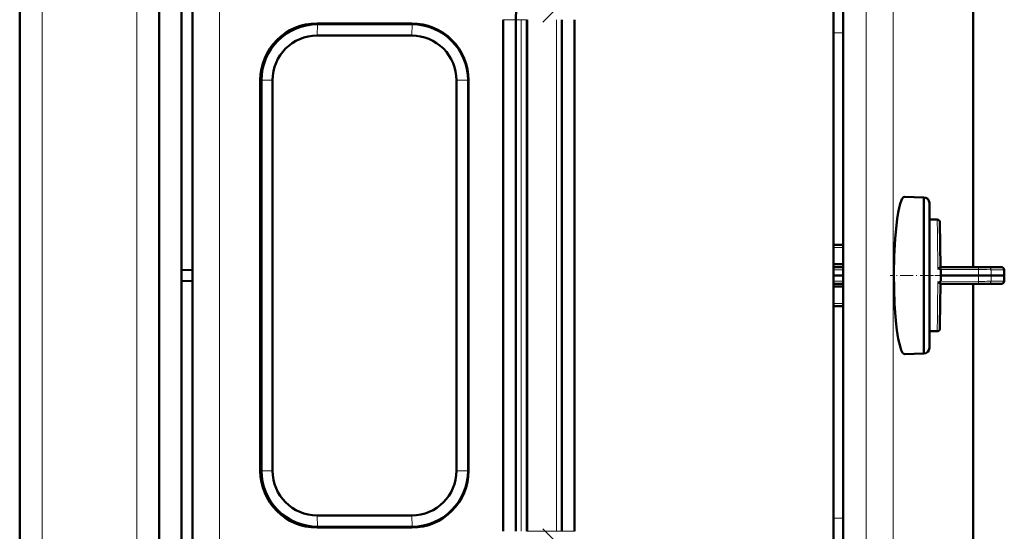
# Model space of a CAD drawing. Extents: x -1595 to 1972, y -1674 to 620.
# Tile 44 of 55: x 452 to 628, y 344 to 436. Entities that reach past the tile are written whole.
import ezdxf

# ---------------------------------------------------------------- set-up
doc = ezdxf.new("R2010")
doc.units = 0
doc.linetypes.add('DASHDOT', pattern=[18.5, 12, -3, 0.5, -3])

msp = doc.modelspace()

# ---------------------------------------------------------------- linework, layer by layer
at = {"color": 7, "linetype": 'DASHDOT', "lineweight": 18}
for p, q in [((455.57, -394.85), (455.57, 565.15)), ((472.57, -394.85), (472.57, 565.15)), ((587.17, 477.33), (545.38, 435.54)), ((587.17, 302.97), (545.38, 344.76))]:
    msp.add_line(p, q, dxfattribs=at)
at = {"color": 7, "lineweight": 50}
for p, q in [((451.57, -127.4), (451.57, 485.15)), ((480.57, 480.08), (480.57, 391.08)), ((622.57, 462.78), (622.57, 391.66)), ((599.28, 456.36), (599.28, 323.95)), ((476.57, 335.15), (476.57, 445.15)), ((482.57, 340.23), (482.57, 440.06)), ((597.56, 340.13), (597.56, 440.17)), ((504.9, 435.33), (521.9, 435.33)), ((521.96, 435.18), (504.97, 435.18)), ((538.27, 344.29), (538.27, 436.01)), ((540.57, 436.01), (540.57, 344.29)), ((542.56, 344.29), (542.56, 436.01)), ((542.57, 436.01), (542.57, 344.29)), ((548.81, 344.29), (548.81, 436.01)), ((551.1, 436.01), (551.1, 344.29)), ((504.92, 433.16), (521.91, 433.16)), ((494.72, 355.15), (494.72, 425.15)), ((494.94, 355.15), (494.94, 425.15)), ((496.91, 425.15), (496.91, 355.15)), ((529.92, 425.15), (529.92, 355.15)), ((531.99, 355.15), (531.99, 425.15)), ((532.08, 425.15), (532.08, 355.15)), ((610.29, 404.25), (613.74, 404.16)), ((613.74, 400.19), (613.74, 404.16)), ((614.74, 403.16), (614.74, 377.16)), ((614.74, 400.16), (614.74, 403.16)), ((613.74, 376.16), (613.74, 400.19)), ((616.13, 400.16), (614.74, 400.16)), ((616.76, 391.66), (616.63, 399.67)), ((599.28, 395.66), (597.56, 395.66)), ((599.28, 392.16), (597.56, 392.16)), ((480.57, 391.08), (482.57, 391.15)), ((480.57, 389.22), (480.57, 391.08)), ((597.56, 391.66), (599.28, 391.66)), ((616.57, 391.52), (616.69, 391.61)), ((623.52, 391.66), (616.76, 391.66)), ((616.79, 391.21), (616.77, 390.16)), ((623.52, 391.66), (625.31, 391.66)), ((627.62, 391.66), (625.31, 391.66)), ((480.57, 300.21), (480.57, 389.22)), ((480.57, 389.22), (482.57, 389.15)), ((599.28, 390.16), (597.56, 390.16)), ((597.56, 388.66), (599.28, 388.66)), ((616.76, 388.66), (616.64, 381.24)), ((623.52, 388.66), (616.76, 388.66)), ((623.57, 390.16), (616.77, 390.16)), ((616.79, 389.11), (616.77, 390.16)), ((622.57, 388.66), (622.57, 317.53)), ((623.52, 388.66), (625.31, 388.66)), ((625.81, 390.16), (623.57, 390.16)), ((627.62, 388.66), (625.31, 388.66)), ((625.81, 390.16), (628.15, 390.16)), ((627.62, 388.66), (627.65, 388.66)), ((628.18, 390.16), (628.15, 390.16)), ((599.28, 388.15), (597.56, 388.15)), ((599.28, 384.66), (597.56, 384.66)), ((614.74, 380.16), (616.13, 380.16)), ((614.74, 377.16), (614.74, 380.16)), ((616.64, 381.24), (616.63, 380.65)), ((610.25, 376.07), (610.29, 376.07)), ((613.74, 376.16), (610.29, 376.07)), ((521.91, 347.14), (504.92, 347.14)), ((521.9, 344.96), (504.9, 344.96)), ((504.97, 345.12), (521.96, 345.12))]:
    msp.add_line(p, q, dxfattribs=at)
at = {"color": 7, "lineweight": 18}
for p, q in [((455.57, -127.4), (455.57, 485.15)), ((472.57, -127.4), (472.57, 485.15)), ((603.41, 324.01), (603.41, 456.3)), ((608.27, 457.12), (608.27, 323.19)), ((487.43, 340.17), (487.43, 440.13)), ((504.97, 435.18), (504.9, 435.33)), ((504.92, 433.16), (504.97, 435.18)), ((521.96, 435.18), (521.9, 435.33)), ((521.96, 435.18), (521.91, 433.16)), ((540.57, 436.01), (538.27, 436.01)), ((540.57, 436.01), (541.53, 436.01)), ((541.53, 436.01), (541.53, 344.29)), ((542.57, 436.01), (541.53, 436.01)), ((547.85, 344.29), (547.85, 436.01)), ((599.28, 433.68), (597.56, 433.67)), ((494.94, 425.15), (494.72, 425.15)), ((494.94, 425.15), (496.91, 425.15)), ((531.99, 425.15), (529.92, 425.15)), ((532.08, 425.15), (531.99, 425.15)), ((616.17, 397.66), (616.13, 400.16)), ((616.21, 394.84), (616.17, 397.66)), ((597.56, 395.17), (599.28, 395.17)), ((616.23, 394.02), (616.21, 394.84)), ((616.25, 392.31), (616.23, 394.02)), ((616.26, 391.86), (616.25, 392.31)), ((597.56, 391.17), (599.28, 391.17)), ((616.27, 391.42), (616.26, 391.86)), ((623.57, 391.22), (616.78, 391.21)), ((625.8, 391.17), (628.12, 391.17)), ((597.56, 389.15), (599.28, 389.15)), ((616.27, 388.9), (616.26, 388.45)), ((623.57, 389.1), (616.78, 389.11)), ((625.8, 389.15), (628.12, 389.15)), ((616.25, 388.01), (616.21, 385.47)), ((616.26, 388.45), (616.25, 388.01)), ((597.56, 385.15), (599.28, 385.15)), ((616.21, 385.47), (616.17, 382.65)), ((616.17, 382.65), (616.13, 380.16)), ((494.94, 355.15), (494.72, 355.15)), ((496.91, 355.15), (494.94, 355.15)), ((531.99, 355.15), (529.92, 355.15)), ((531.99, 355.15), (532.08, 355.15)), ((504.97, 345.12), (504.92, 347.14)), ((521.91, 347.14), (521.96, 345.12)), ((597.56, 346.65), (599.28, 346.63)), ((504.97, 345.12), (504.9, 344.96)), ((521.96, 345.12), (521.9, 344.96)), ((547.85, 344.29), (542.56, 344.29)), ((547.85, 344.29), (548.81, 344.29)), ((551.1, 344.29), (548.81, 344.29))]:
    msp.add_line(p, q, dxfattribs=at)
at = {"color": 7, "linetype": 'DASHDOT', "lineweight": 18, "ltscale": 0.192111}
msp.add_line((615.38, 390.16), (607.7, 390.16), dxfattribs=at)
at = {"color": 7, "linetype": 'DASHDOT', "lineweight": 18, "ltscale": 0.061557}
msp.add_line((614.54, 390.16), (617, 390.16), dxfattribs=at)
at = {"color": 7, "linetype": 'DASHDOT', "lineweight": 18, "ltscale": 0.20449}
for p, q in [((624.25, 390.29), (616.07, 390.15)), ((624.25, 390.03), (616.07, 390.17))]:
    msp.add_line(p, q, dxfattribs=at)
at = {"color": 7, "lineweight": 50}
for points in [[(610.29, 404.25), (610.12, 404.2), (610.02, 404.11), (609.83, 403.83), (609.74, 403.64), (609.52, 403.02), (609.33, 402.28), (609.15, 401.44), (608.97, 400.28)], [(608.97, 400.28), (608.76, 398.56), (608.6, 396.7), (608.43, 393.61), (608.37, 390.36)], [(608.37, 390.36), (608.4, 387.67), (608.51, 385.02), (608.73, 382.05), (608.93, 380.32)], [(616.27, 391.42), (616.54, 391.35), (616.67, 391.31), (616.75, 391.26), (616.78, 391.23), (616.78, 391.21)], [(616.27, 388.9), (616.54, 388.96), (616.67, 389), (616.75, 389.05), (616.78, 389.09), (616.78, 389.11)], [(616.27, 388.9), (616.38, 388.89), (616.52, 388.83), (616.69, 388.7)], [(608.93, 380.32), (609.17, 378.77), (609.54, 377.22)], [(609.54, 377.22), (609.71, 376.75), (609.82, 376.5), (609.95, 376.29), (610.09, 376.15), (610.24, 376.07), (610.25, 376.07)]]:
    msp.add_lwpolyline(points, dxfattribs=at)
at = {"color": 7, "lineweight": 18}
for points in [[(623.57, 391.22), (623.55, 391.58), (623.53, 391.64), (623.53, 391.65), (623.53, 391.66), (623.52, 391.66), (623.52, 391.66)], [(623.57, 391.22), (625.05, 391.2), (625.63, 391.18), (625.8, 391.17)], [(623.57, 389.1), (623.55, 388.73), (623.53, 388.67), (623.53, 388.66), (623.53, 388.66), (623.52, 388.66), (623.52, 388.66)], [(625.04, 389.11), (625.77, 389.14), (625.8, 389.15)]]:
    msp.add_lwpolyline(points, dxfattribs=at)
at = {"color": 7, "lineweight": 50}
for centre, radius, start, end in [((552.5, 436.01), 11.93, 155.3876, 180.0088), ((613.74, 403.16), 1, 360, 90), ((616.13, 399.66), 0.501, 1.1003, 89.9459), ((616.31, 391.69), 0.274, 261.2069, 294.5434), ((616.04, 392.23), 0.884, 296.1751, 306.8175), ((616.86, 391.42), 0.26, 113.2826, 131.8746), ((627.65, 391.16), 0.501, 2.5521, 92.93), ((583.83, 389.28), 44.36, 1.133, 2.4532), ((616.86, 388.9), 0.264, 228.515, 246.7588), ((627.65, 389.16), 0.5, 270.0231, 357.5028), ((583.83, 391.03), 44.36, 357.5467, 358.867), ((616.13, 380.66), 0.5, 269.9996, 358.9373), ((613.74, 377.16), 1, 270, 0)]:
    msp.add_arc(centre, radius, start, end, dxfattribs=at)
at = {"color": 7, "lineweight": 18}
for centre, radius, start, end in [((693.6, 390.65), 70.03, 179.5376, 180.4062), ((625.31, 391.16), 0.496, 0.47, 89.4832), ((663.08, 390.77), 37.28, 179.3941, 180.9446), ((627.62, 391.16), 0.497, 0.5898, 89.5516), ((628.12, 391.22), 0.0509, 269.1547, 309.6196), ((586.55, 389.33), 41.61, 1.1399, 2.5296), ((693.6, 389.66), 70.03, 179.5938, 180.4624), ((623.56, 464.2), 75.11, 270.0022, 271.123), ((625.31, 389.15), 0.496, 270.5168, 359.53), ((663.36, 389.54), 37.55, 179.0611, 180.6002), ((627.62, 389.15), 0.497, 270.4484, 359.4102), ((586.55, 390.98), 41.61, 357.4704, 358.8601), ((628.12, 389.1), 0.0506, 50.0551, 90.8408)]:
    msp.add_arc(centre, radius, start, end, dxfattribs=at)
at = {"color": 7, "lineweight": 50}
for centre, major_axis, start_param, end_param in [((504.9, 425.15), (0, -10.19), 3.141593, 4.712389), ((504.97, 425.15), (0, 10.03), 0, 1.570796), ((521.9, 425.15), (0, -10.19), 1.570796, 3.141593), ((521.96, 425.15), (0, 10.03), 4.712389, 6.283185), ((504.92, 425.15), (0, -8.01), 3.141593, 4.712389), ((521.91, 425.15), (0, -8.01), 1.570796, 3.141593), ((504.9, 355.15), (0, -10.19), 4.712389, 6.283185), ((504.97, 355.15), (0, 10.03), 1.570796, 3.141593), ((504.92, 355.15), (0, -8.01), 4.712389, 6.283185), ((521.9, 355.15), (0, -10.19), 0, 1.570796), ((521.91, 355.15), (0, -8.01), 0, 1.570796), ((521.96, 355.15), (0, 10.03), 3.141593, 4.712389)]:
    msp.add_ellipse(centre, major_axis=major_axis, ratio=0.999657, start_param=start_param, end_param=end_param, dxfattribs=at)

doc.saveas('drawing.dxf')
